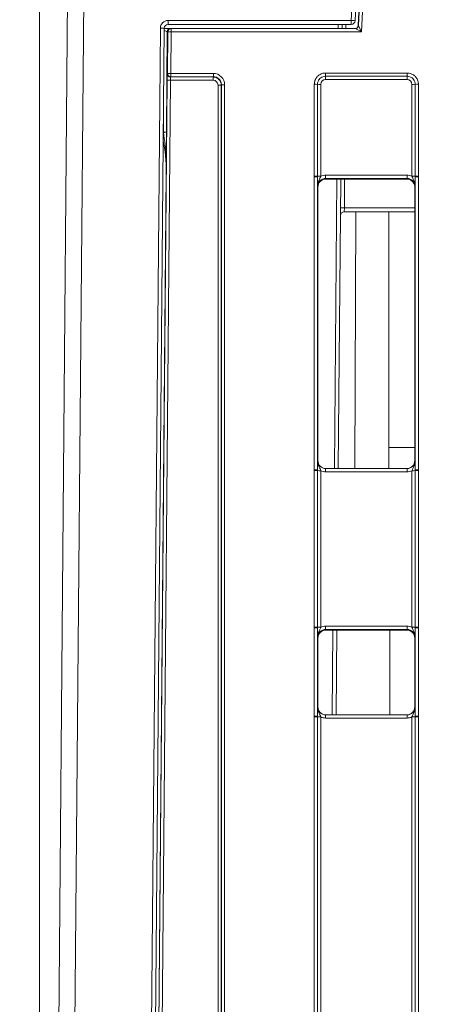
# Model space of a CAD drawing. Header units: millimetres. Extents: x 0 to 2100, y 0 to 1485.
# Tile 17 of 118: x 298 to 331, y 431 to 507. Entities that reach past the tile are written whole.
import ezdxf

# ---------------------------------------------------------------- set-up
doc = ezdxf.new("R2010")
doc.units = ezdxf.units.MM
doc.header["$LTSCALE"] = 5
doc.styles.add('SLDTEXTSTYLE1', font='TXT', dxfattribs={"width": 0.75})
doc.dimstyles.new('SLDDIMSTYLE1', dxfattribs={"dimtxt": 12.5, "dimasz": 15, "dimexe": 0, "dimexo": 0.0625, "dimgap": 3.125, "dimtad": 1, "dimdec": 0, "dimlfac": 0.8, "dimrnd": 1e-09, "dimzin": 12, "dimdsep": 46, "dimtxsty": 'SLDTEXTSTYLE1', "dimblk1": 'CLOSED', "dimblk2": 'CLOSED', "dimsah": 1, "dimcen": 0.09, "dimadec": 0, "dimazin": 3, "dimtfac": 1, "dimtmove": 0, "dimatfit": 0, "dimldrblk": 'CLOSED', "dimfxl": 0, "dimfrac": 2, "dimtolj": 1, "dimtzin": 12, "dimarcsym": 0})

# ---------------------------------------------------------------- blocks, each defined once
blk = doc.blocks.new('_CLOSED')
at = {"color": 0, "linetype": 'ByBlock', "lineweight": -2}
for p, q in [((-1, 0.166667), (0, 0)), ((-1, 0.166667), (-1, -0.166667)), ((0, 0), (-1, -0.166667)), ((0, 0), (-1, 0))]:
    blk.add_line(p, q, dxfattribs=at)
blk = doc.blocks.new('_D_6')
at = {"color": 7, "linetype": 'Continuous', "lineweight": 0}
for p, q in [((299.989, 262.053), (299.989, 580.044)), ((324.417, 551.191), (324.417, 580.044)), ((299.989, 575.044), (240.75, 575.044)), ((299.989, 575.044), (324.417, 575.044)), ((324.417, 575.044), (354.417, 575.044))]:
    blk.add_line(p, q, dxfattribs=at)
at = {"color": 7, "linetype": 'Continuous', "lineweight": 0, "xscale": 15, "yscale": 15}
blk.add_blockref('_CLOSED', (299.989, 575.044, -23.722), dxfattribs=at)
at = {"color": 7, "linetype": 'Continuous', "lineweight": 0, "xscale": 15, "yscale": 15, "rotation": 180.0000000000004}
blk.add_blockref('_CLOSED', (324.417, 575.044, -23.722), dxfattribs=at)
at = {"color": 7, "linetype": 'Continuous', "lineweight": 0, "insert": (240.75, 591.157), "char_height": 12.5, "attachment_point": 1, "style": 'SLDTEXTSTYLE1'}
blk.add_mtext('20', dxfattribs=at)

msp = doc.modelspace()

# ---------------------------------------------------------------- linework, layer by layer
at = {"color": 7, "linetype": 'Continuous', "lineweight": 15}
for p, q in [((299.988, 257.981), (302.398, 534.149)), ((303.649, 534.185), (301.238, 257.981)), ((324.133, 507.356), (325.414, 531.787)), ((325.713, 531.769), (324.433, 507.338)), ((324.666, 506.964), (325.953, 531.489)), ((324.697, 506.964), (325.983, 531.489)), ((326.232, 531.478), (324.922, 506.479)), ((309.954, 507.356), (324.133, 507.356)), ((309.954, 507.356), (309.954, 507.053)), ((324.133, 507.053), (309.954, 507.053)), ((323.424, 507.053), (323.422, 506.727)), ((324.133, 507.356), (324.133, 507.053)), ((324.666, 506.964), (324.697, 506.964)), ((307.183, 257.981), (309.354, 506.761)), ((309.654, 506.756), (307.483, 257.976)), ((310.134, 506.727), (309.635, 506.727)), ((309.884, 506.479), (309.84, 498.776)), ((309.934, 506.479), (309.884, 506.479)), ((309.906, 503.257), (309.934, 506.479)), ((310.134, 506.727), (310.184, 506.727)), ((310.184, 506.479), (310.156, 503.257)), ((310.184, 506.727), (310.184, 506.479)), ((310.184, 506.727), (324.448, 506.727)), ((324.922, 506.479), (310.184, 506.479)), ((309.894, 503.233), (309.906, 503.257)), ((310.156, 503.257), (313.457, 503.257)), ((310.156, 503.005), (310.156, 503.257)), ((313.457, 503.005), (313.457, 503.257)), ((322.145, 503.29), (328.457, 503.29)), ((322.145, 503.038), (322.145, 503.29)), ((328.457, 503.038), (328.457, 503.29)), ((307.941, 279.967), (309.885, 502.729)), ((310.135, 502.729), (308.191, 279.966)), ((313.445, 502.729), (310.135, 502.729)), ((310.156, 503.005), (310.144, 502.981)), ((310.144, 502.981), (313.445, 502.981)), ((313.457, 503.005), (310.156, 503.005)), ((313.445, 502.981), (313.457, 503.005)), ((313.445, 502.729), (313.445, 502.981)), ((313.82, 280.341), (313.82, 502.354)), ((314.082, 502.38), (314.07, 502.356)), ((314.07, 502.356), (314.07, 280.344)), ((314.082, 280.344), (314.082, 502.38)), ((314.332, 502.382), (314.332, 280.346)), ((321.271, 495.303), (321.271, 502.415)), ((321.521, 502.413), (321.521, 495.3)), ((321.771, 502.411), (321.771, 495.298)), ((328.457, 503.038), (322.145, 503.038)), ((322.145, 503.038), (322.145, 502.786)), ((328.457, 502.786), (322.145, 502.786)), ((328.457, 503.038), (328.457, 502.786)), ((328.832, 495.298), (328.832, 502.411)), ((329.082, 495.3), (329.082, 502.413)), ((329.332, 502.415), (329.332, 495.303)), ((309.817, 495.568), (307.725, 258.037)), ((321.271, 495.243), (321.271, 495.303)), ((321.271, 472.568), (321.271, 495.243)), ((321.521, 495.3), (321.521, 495.24)), ((321.521, 495.24), (321.521, 472.566)), ((322.15, 495.385), (322.15, 495.133)), ((322.15, 495.385), (328.452, 495.385)), ((328.452, 495.133), (322.15, 495.133)), ((322.15, 495.133), (322.176, 495.08)), ((328.426, 495.08), (322.176, 495.08)), ((323.32, 495.08), (323.124, 472.665)), ((328.426, 495.08), (328.452, 495.133)), ((328.513, 495.074), (328.431, 495.08)), ((328.452, 495.385), (328.452, 495.133)), ((329.082, 495.24), (329.082, 495.3)), ((329.082, 472.566), (329.082, 495.24)), ((329.332, 495.303), (329.332, 495.243)), ((329.332, 495.243), (329.332, 472.568)), ((321.551, 494.455), (321.525, 494.508)), ((321.551, 494.455), (321.551, 473.29)), ((329.077, 494.508), (329.051, 494.455)), ((329.051, 494.455), (329.051, 473.29)), ((323.595, 492.553), (323.6, 492.851)), ((329.051, 492.553), (323.595, 492.553)), ((327.051, 492.553), (327.051, 474.303)), ((327.051, 474.303), (327.051, 472.665)), ((321.525, 473.29), (321.551, 473.29)), ((322.15, 472.665), (322.15, 472.417)), ((322.15, 472.665), (328.452, 472.665)), ((328.452, 472.665), (328.452, 472.417)), ((329.051, 473.29), (329.077, 473.29)), ((321.271, 472.508), (321.271, 472.568)), ((321.271, 460.388), (321.271, 472.508)), ((321.521, 472.566), (321.521, 472.506)), ((321.521, 472.506), (321.521, 460.385)), ((321.771, 472.504), (321.771, 460.383)), ((328.452, 472.417), (322.15, 472.417)), ((328.832, 460.383), (328.832, 472.504)), ((329.082, 472.506), (329.082, 472.566)), ((329.082, 460.385), (329.082, 472.506)), ((329.332, 472.568), (329.332, 472.508)), ((329.332, 472.508), (329.332, 460.388)), ((321.271, 460.328), (321.271, 460.388)), ((321.521, 460.385), (321.521, 460.325)), ((322.15, 460.47), (322.15, 460.218)), ((322.15, 460.47), (328.452, 460.47)), ((328.452, 460.47), (328.452, 460.218)), ((329.082, 460.325), (329.082, 460.385)), ((329.332, 460.388), (329.332, 460.328)), ((321.271, 453.506), (321.271, 460.328)), ((321.521, 460.325), (321.521, 453.504)), ((328.452, 460.218), (322.15, 460.218)), ((322.15, 460.218), (322.176, 460.165)), ((322.176, 460.165), (328.426, 460.165)), ((323.015, 460.165), (322.958, 453.603)), ((327.114, 453.603), (327.114, 460.165)), ((328.426, 460.165), (328.452, 460.218)), ((329.082, 453.504), (329.082, 460.325)), ((329.332, 460.328), (329.332, 453.506)), ((321.551, 459.54), (321.525, 459.593)), ((321.551, 459.54), (321.551, 454.228)), ((329.077, 459.593), (329.051, 459.54)), ((329.051, 459.54), (329.051, 454.228)), ((321.525, 454.228), (321.551, 454.228)), ((322.15, 453.355), (322.15, 453.603)), ((322.15, 453.603), (328.452, 453.603)), ((328.452, 453.355), (328.452, 453.603)), ((329.051, 454.228), (329.077, 454.228)), ((321.271, 453.446), (321.271, 453.506)), ((321.271, 429.452), (321.271, 453.446)), ((321.521, 453.504), (321.521, 453.444)), ((321.521, 453.444), (321.521, 429.45)), ((321.771, 453.441), (321.771, 429.448)), ((328.452, 453.355), (322.15, 453.355)), ((328.832, 429.448), (328.832, 453.441)), ((329.082, 453.444), (329.082, 453.504)), ((329.082, 429.45), (329.082, 453.444)), ((329.332, 453.506), (329.332, 453.446)), ((329.332, 453.446), (329.332, 429.452))]:
    msp.add_line(p, q, dxfattribs=at)
at = {"color": 8, "linetype": 'Continuous', "lineweight": 15}
for p, q in [((323.122, 506.727), (323.124, 507.053)), ((323.724, 507.053), (323.722, 506.727)), ((309.59, 498.693), (309.602, 500.79)), ((322.824, 472.665), (323.02, 495.08)), ((323.62, 495.08), (323.6, 492.851)), ((323.6, 492.851), (329.051, 492.851)), ((324.493, 492.553), (324.421, 472.665)), ((327.051, 474.303), (329.051, 474.303)), ((322.658, 453.603), (322.715, 460.165))]:
    msp.add_line(p, q, dxfattribs=at)
at = {"color": 7, "linetype": 'Continuous', "lineweight": 15, "flags": 128}
msp.add_lwpolyline([(309.59, 498.693), (309.639, 498.695), (309.685, 498.699), (309.728, 498.707), (309.766, 498.717), (309.797, 498.73), (309.82, 498.744), (309.835, 498.76), (309.84, 498.776)], dxfattribs=at)
at = {"color": 7, "linetype": 'Continuous', "lineweight": 15}
for centre, radius, start, end in [((309.954, 506.756), 0.6, 90, 179.5), ((309.954, 506.753), 0.3, 90, 179.5), ((323.757, 498.75), 8.614, 85.50265, 87.49922), ((324.133, 507.353), 0.3, 270, 357), ((324.417, 506.977), 0.25, 270, 356.99608), ((324.448, 506.977), 0.25, 270.00091, 356.99702), ((309.354, 498.163), 8.598, 88.00033, 89.99982), ((310.134, 506.477), 0.25, 90.00106, 179.49678), ((310.184, 506.477), 0.25, 90.00106, 179.49678), ((310.059, 499.171), 7.309, 89.01584, 90.97555), ((310.144, 503.231), 0.25, 179.5092, 269.993), ((310.031, 495.949), 7.309, 89.01584, 90.97555), ((310.156, 503.255), 0.25, 179.5092, 269.993), ((310.01, 495.421), 7.309, 89.01584, 90.97555), ((313.881, 509.665), 7.311, 269.51594, 271.47533), ((314.27, 495.072), 7.311, 89.51594, 91.47533), ((321.332, 495.007), 7.408, 88.54048, 90.47395), ((321.709, 509.819), 7.408, 268.54048, 270.47395), ((328.893, 509.819), 7.408, 269.52605, 271.45952), ((329.27, 495.007), 7.408, 89.52605, 91.45952), ((321.332, 487.895), 7.408, 88.54048, 90.47395), ((321.332, 487.932), 7.311, 88.52467, 90.48406), ((321.709, 502.706), 7.408, 268.54048, 270.47395), ((328.893, 502.706), 7.408, 269.52605, 271.45952), ((329.27, 487.895), 7.408, 89.52605, 91.45952), ((329.27, 487.932), 7.311, 89.51594, 91.47533), ((323.595, 492.253), 0.3, 90, 179.5), ((323.45, 484.256), 8.596, 89.0002, 90.9998), ((321.332, 465.258), 7.311, 88.52467, 90.48406), ((321.332, 465.1), 7.408, 88.54048, 90.47395), ((321.709, 479.912), 7.408, 268.54048, 270.47395), ((328.893, 479.912), 7.408, 269.52605, 271.45952), ((329.27, 465.258), 7.311, 89.51594, 91.47533), ((329.27, 465.1), 7.408, 89.52605, 91.45952), ((321.332, 452.98), 7.408, 88.54048, 90.47395), ((321.709, 467.791), 7.408, 268.54048, 270.47395), ((328.893, 467.791), 7.408, 269.52605, 271.45952), ((329.27, 452.98), 7.408, 89.52605, 91.45952), ((321.332, 453.017), 7.311, 88.52467, 90.48406), ((329.27, 453.017), 7.311, 89.51594, 91.47533), ((321.332, 446.195), 7.311, 88.52467, 90.48406), ((321.332, 446.038), 7.408, 88.54048, 90.47395), ((321.709, 460.849), 7.408, 268.54048, 270.47395), ((328.893, 460.849), 7.408, 269.52605, 271.45952), ((329.27, 446.195), 7.311, 89.51594, 91.47533), ((329.27, 446.038), 7.408, 89.52605, 91.45952)]:
    msp.add_arc(centre, radius, start, end, dxfattribs=at)
for centre, major_axis, ratio, start_param, end_param in [((324.922, 506.477), (-0.225, 0.487), 0.001705, 4.716082, 6.278152), ((309.634, 506.477), (0.25, 0.002), 0.341966, 0.004826, 1.564484), ((324.922, 506.477), (0.474, -0.25), 0.003599, 1.572692, 3.134762), ((309.89, 502.733), (0.004, 0.5), 0.00865, 0.017529, 1.579599), ((313.456, 502.382), (0.744, 0.46), 0.999915, 5.729657, 7.300377), ((310.14, 502.731), (0.004, 0.25), 0.017296, 0.017758, 1.579828), ((313.444, 502.356), (0.621, -0.068), 0.99993, 0.109339, 1.680059), ((313.444, 502.354), (0.319, 0.197), 0.999915, 5.729657, 7.300377), ((313.456, 502.38), (0.452, 0.432), 0.999832, 5.520558, 7.091278), ((322.146, 502.411), (0.319, -0.197), 0.999915, 2.124401, 3.695121), ((328.457, 502.411), (0.319, 0.197), 0.999915, 5.729657, 7.300377), ((322.15, 494.508), (0.452, -0.432), 0.999832, 2.3335, 3.90422), ((322.176, 494.455), (0.532, -0.329), 0.999915, 2.124401, 3.695121), ((322.15, 494.51), (0.744, -0.46), 0.999915, 2.124401, 2.572762), ((328.426, 494.455), (0.532, 0.329), 0.999915, 1.008541, 1.017192), ((328.452, 494.51), (0.744, 0.46), 0.999915, 0.56883, 1.017192), ((328.452, 494.508), (0.452, 0.432), 0.999832, 5.520558, 7.091278), ((328.431, 494.444), (-0.146, 0.62), 0.980841, 4.948584, 5.915437), ((322.15, 473.29), (0.549, 0.3), 0.999873, 2.641898, 4.212618), ((322.176, 473.29), (0.532, 0.329), 0.999915, 2.588064, 4.158784), ((328.426, 473.29), (0.532, -0.329), 0.999915, 5.265994, 6.836714), ((328.452, 473.29), (0.549, -0.3), 0.999873, 5.21216, 6.78288), ((322.15, 473.292), (0.744, 0.46), 0.999915, 3.710423, 4.158784), ((328.452, 473.292), (0.744, -0.46), 0.999915, 5.265994, 5.714355), ((322.15, 459.595), (0.744, -0.46), 0.999915, 2.124401, 2.572762), ((328.452, 459.595), (0.744, 0.46), 0.999915, 0.56883, 1.017192), ((322.15, 459.593), (0.452, -0.432), 0.999832, 2.3335, 3.90422), ((322.182, 459.54), (0.63, 0), 0.991312, 1.570796, 3.132866), ((328.426, 459.54), (0.532, 0.329), 0.999915, 5.729657, 7.300377), ((328.452, 459.593), (0.452, 0.432), 0.999832, 5.520558, 7.091278), ((322.15, 454.228), (0.549, 0.3), 0.999873, 2.641898, 4.212618), ((322.176, 454.228), (0.532, 0.329), 0.999915, 2.588064, 4.158784), ((328.426, 454.228), (0.532, -0.329), 0.999915, 5.265994, 6.836714), ((328.452, 454.228), (0.549, -0.3), 0.999873, 5.21216, 6.78288), ((322.15, 454.23), (0.744, 0.46), 0.999915, 3.710423, 4.158784), ((328.452, 454.23), (0.744, -0.46), 0.999915, 5.265994, 5.714355)]:
    msp.add_ellipse(centre, major_axis=major_axis, ratio=ratio, start_param=start_param, end_param=end_param, dxfattribs=at)
at = {"color": 8, "linetype": 'Continuous', "lineweight": 15}
msp.add_ellipse((308.567, 495.531), major_axis=(0.041, 4.115), ratio=0.303783, start_param=4.724571, end_param=5.374264, dxfattribs=at)
at = {"color": 7, "linetype": 'Continuous', "lineweight": 15}
for points, knots in [([(321.271, 502.415), (321.274, 502.47), (321.282, 502.624), (321.368, 502.842), (321.525, 503.048), (321.735, 503.203), (321.955, 503.281), (322.099, 503.288), (322.145, 503.29)], [0, 0, 0, 0, 0.121117, 0.335616, 0.500056, 0.684519, 0.899008, 1, 1, 1, 1]), ([(328.457, 503.29), (328.512, 503.287), (328.665, 503.278), (328.884, 503.193), (329.09, 503.035), (329.245, 502.826), (329.322, 502.605), (329.329, 502.461), (329.332, 502.415)], [0, 0, 0, 0, 0.121117, 0.335616, 0.500056, 0.684519, 0.899008, 1, 1, 1, 1]), ([(322.145, 503.038), (322.113, 503.036), (322.01, 503.031), (321.852, 502.976), (321.703, 502.865), (321.59, 502.718), (321.529, 502.562), (321.523, 502.452), (321.521, 502.413)], [0, 0, 0, 0, 0.100993, 0.315482, 0.499944, 0.664383, 0.878882, 1, 1, 1, 1]), ([(329.082, 502.413), (329.08, 502.446), (329.075, 502.549), (329.02, 502.706), (328.909, 502.856), (328.762, 502.969), (328.606, 503.029), (328.496, 503.036), (328.457, 503.038)], [0, 0, 0, 0, 0.100993, 0.315482, 0.499944, 0.664383, 0.878882, 1, 1, 1, 1]), ([(309.59, 498.693), (309.637, 498.385), (309.768, 497.537), (309.814, 496.49), (309.819, 495.755), (309.817, 495.577), (309.817, 495.568)], [0, 0, 0, 0, 0.301329, 0.829932, 0.992307, 1, 1, 1, 1]), ([(309.84, 498.776), (309.838, 498.455), (309.833, 497.582), (309.824, 496.506), (309.819, 495.758), (309.817, 495.577), (309.817, 495.568)], [0, 0, 0, 0, 0.306438, 0.831708, 0.992433, 1, 1, 1, 1]), ([(321.525, 494.508), (321.525, 494.509), (321.525, 494.533), (321.524, 494.622), (321.522, 494.785), (321.521, 495.011), (321.521, 495.176), (321.521, 495.24)], [0, 0, 0, 0, 0.0055506, 0.1230141, 0.4469737, 0.7828174, 1, 1, 1, 1]), ([(321.525, 494.508), (321.525, 494.509), (321.525, 494.55), (321.534, 494.688), (321.597, 494.898), (321.701, 495.108), (321.75, 495.244), (321.771, 495.298)], [0, 0, 0, 0, 0.006601, 0.146171, 0.501239, 0.799231, 1, 1, 1, 1]), ([(328.832, 495.298), (328.852, 495.244), (328.901, 495.108), (329.005, 494.898), (329.068, 494.688), (329.077, 494.55), (329.077, 494.509), (329.077, 494.508)], [0, 0, 0, 0, 0.200769, 0.498761, 0.853829, 0.993399, 1, 1, 1, 1]), ([(329.051, 494.455), (329.048, 494.519), (329.043, 494.617), (328.994, 494.701), (328.977, 494.731)], [0, 0, 0, 0, 0.64756, 1, 1, 1, 1]), ([(329.082, 495.24), (329.081, 495.176), (329.081, 495.011), (329.08, 494.785), (329.078, 494.622), (329.077, 494.533), (329.077, 494.509), (329.077, 494.508)], [0, 0, 0, 0, 0.217183, 0.553026, 0.876986, 0.994449, 1, 1, 1, 1]), ([(321.521, 472.566), (321.521, 472.63), (321.521, 472.794), (321.522, 473.018), (321.524, 473.178), (321.525, 473.265), (321.525, 473.289), (321.525, 473.29)], [0, 0, 0, 0, 0.2171826, 0.5530263, 0.8769859, 0.9944494, 1, 1, 1, 1]), ([(321.771, 472.504), (321.75, 472.558), (321.701, 472.694), (321.597, 472.902), (321.534, 473.111), (321.525, 473.248), (321.525, 473.288), (321.525, 473.29)], [0, 0, 0, 0, 0.200769, 0.498761, 0.853829, 0.993399, 1, 1, 1, 1]), ([(329.077, 473.29), (329.077, 473.288), (329.077, 473.248), (329.068, 473.111), (329.005, 472.902), (328.901, 472.694), (328.852, 472.558), (328.832, 472.504)], [0, 0, 0, 0, 0.0066012, 0.1461709, 0.5012392, 0.7992313, 1, 1, 1, 1]), ([(329.077, 473.29), (329.077, 473.289), (329.077, 473.265), (329.078, 473.178), (329.08, 473.018), (329.081, 472.794), (329.081, 472.63), (329.082, 472.566)], [0, 0, 0, 0, 0.005551, 0.123014, 0.446974, 0.782817, 1, 1, 1, 1]), ([(321.525, 459.593), (321.525, 459.594), (321.525, 459.618), (321.524, 459.707), (321.522, 459.87), (321.521, 460.096), (321.521, 460.261), (321.521, 460.325)], [0, 0, 0, 0, 0.005551, 0.123014, 0.446974, 0.782817, 1, 1, 1, 1]), ([(321.771, 460.383), (321.75, 460.329), (321.701, 460.193), (321.597, 459.983), (321.534, 459.773), (321.525, 459.635), (321.525, 459.594), (321.525, 459.593)], [0, 0, 0, 0, 0.200769, 0.498761, 0.853829, 0.993399, 1, 1, 1, 1]), ([(321.551, 459.546), (321.561, 459.626), (321.58, 459.787), (321.724, 459.992), (321.93, 460.137), (322.094, 460.156), (322.176, 460.165)], [0, 0, 0, 0, 0.2458986, 0.4972657, 0.7486329, 1, 1, 1, 1]), ([(329.077, 459.593), (329.077, 459.594), (329.077, 459.635), (329.068, 459.773), (329.005, 459.983), (328.901, 460.193), (328.852, 460.329), (328.832, 460.383)], [0, 0, 0, 0, 0.006601, 0.146171, 0.501239, 0.799231, 1, 1, 1, 1]), ([(329.082, 460.325), (329.081, 460.261), (329.081, 460.096), (329.08, 459.87), (329.078, 459.707), (329.077, 459.618), (329.077, 459.594), (329.077, 459.593)], [0, 0, 0, 0, 0.217183, 0.553026, 0.876986, 0.994449, 1, 1, 1, 1]), ([(321.521, 453.504), (321.521, 453.568), (321.521, 453.732), (321.522, 453.956), (321.524, 454.116), (321.525, 454.203), (321.525, 454.227), (321.525, 454.228)], [0, 0, 0, 0, 0.217183, 0.553026, 0.876986, 0.994449, 1, 1, 1, 1]), ([(321.525, 454.228), (321.525, 454.226), (321.525, 454.186), (321.534, 454.049), (321.597, 453.839), (321.701, 453.631), (321.75, 453.496), (321.771, 453.441)], [0, 0, 0, 0, 0.006601, 0.146171, 0.501239, 0.799231, 1, 1, 1, 1]), ([(328.832, 453.441), (328.852, 453.496), (328.901, 453.631), (329.005, 453.839), (329.068, 454.049), (329.077, 454.186), (329.077, 454.226), (329.077, 454.228)], [0, 0, 0, 0, 0.200769, 0.498761, 0.853829, 0.993399, 1, 1, 1, 1]), ([(329.077, 454.228), (329.077, 454.227), (329.077, 454.203), (329.078, 454.116), (329.08, 453.956), (329.081, 453.732), (329.081, 453.568), (329.082, 453.504)], [0, 0, 0, 0, 0.005551, 0.123014, 0.446974, 0.782817, 1, 1, 1, 1])]:
    msp.add_open_spline(points, degree=3, knots=knots, dxfattribs=at)
at = {"color": 8, "linetype": 'Continuous', "lineweight": 15}
msp.add_open_spline([(328.977, 494.731), (328.962, 494.764), (328.915, 494.869), (328.789, 494.973), (328.642, 495.048), (328.557, 495.065), (328.513, 495.074)], degree=3, knots=[0, 0, 0, 0, 0.180787, 0.56971, 0.779902, 1, 1, 1, 1], dxfattribs=at)

# ---------------------------------------------------------------- dimensions: what is measured, and where the dimension line sits
at = {"color": 7, "linetype": 'Continuous', "lineweight": 0}
dim = msp.add_linear_dim(base=(324.417, 575.044), p1=(299.989, 257.053), p2=(324.417, 546.191), dimstyle='SLDDIMSTYLE1', dxfattribs=at)
dim.commit()
dim.dimension.update_dxf_attribs({"geometry": '_D_6', "text_midpoint": (249.986, 575.044), "dimtype": 160})

doc.saveas('drawing.dxf')
